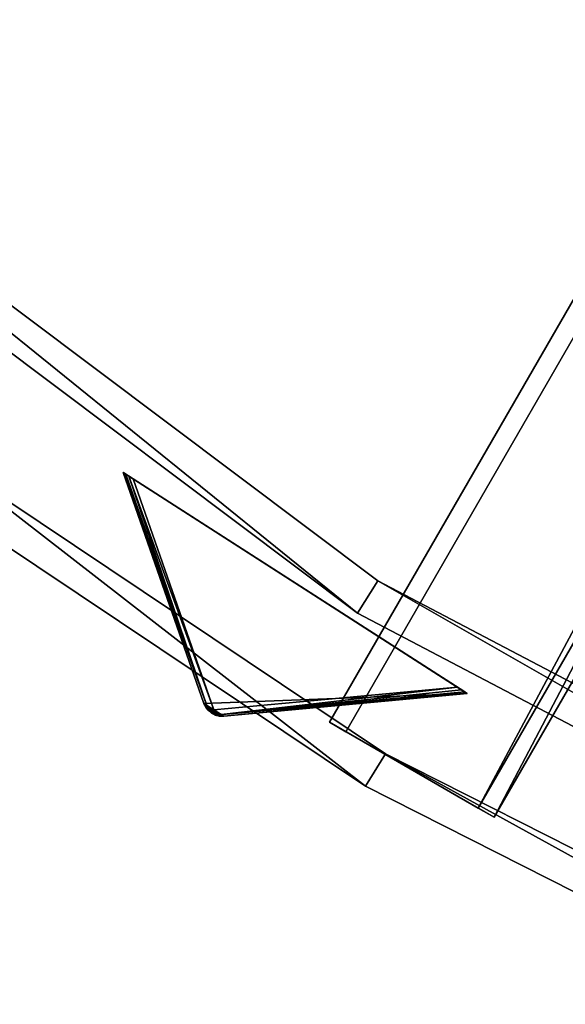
# Model space of a CAD drawing. Extents: x 0 to 712, y 0 to 712.
# Tile 16 of 256: x 153 to 181, y 42 to 94. Entities that reach past the tile are written whole.
import ezdxf

# ---------------------------------------------------------------- set-up
doc = ezdxf.new("R2010")
doc.units = 0
doc.header["$LTSCALE"] = 25.4
doc.layers.get('0').update_dxf_attribs({"color": 13, "linetype": 'CONTINUOUS'})

# ---------------------------------------------------------------- blocks, each defined once
blk = doc.blocks.new('GRUPUJ_12')
at = {"color": 0}
mesh = blk.add_polyface(dxfattribs=at)
corners = [(0, 334.731, 403.847), (1.997, 334.841, 403.847), (1.462, 391.844, 403.847), (7.718, 278.124, 403.847), (9.671, 278.553, 403.847), (24.417, 223.488, 403.847), (26.276, 224.224, 403.847), (49.663, 172.237, 403.847), (51.38, 173.263, 403.847), (82.804, 125.7, 403.847), (84.334, 126.988, 403.847), (122.98, 85.082, 403.847), (124.285, 86.599, 403.847), (145.389, 67.329, 403.847), (146.566, 68.945, 403.847), (169.152, 51.435, 403.847), (170.196, 53.141, 403.847), (220.124, 25.63, 403.847), (220.881, 27.482, 403.847), (274.575, 8.336, 403.847), (275.025, 10.285, 403.847), (331.094, 0, 403.847), (331.226, 1.996, 403.847), (388.22, 0.838, 403.847), (388.029, 2.829, 403.847), (443.963, 12.764, 403.847), (444.47, 10.83, 403.847), (497.579, 31.543, 403.847), (498.39, 29.714, 403.847), (547.489, 58.679, 403.847), (548.582, 57.004, 403.847), (592.399, 93.469, 403.847), (593.747, 91.992, 403.847), (631.147, 135.014, 403.847), (632.714, 133.772, 403.847), (662.728, 182.235, 403.847), (664.475, 181.261, 403.847), (686.326, 233.912, 403.847), (688.207, 233.23, 403.847), (701.329, 288.704, 403.847), (703.294, 288.333, 403.847), (707.348, 345.194, 403.847), (709.348, 345.143, 403.847), (3.451, 391.632, 403.847), (12.067, 447.982, 403.847), (13.996, 447.454, 403.847), (31.54, 501.693, 403.847), (33.36, 500.862, 403.847), (59.377, 551.584, 403.847), (61.039, 550.472, 403.847), (94.856, 596.363, 403.847), (96.318, 594.999, 403.847), (137.059, 634.872, 403.847), (138.283, 633.291, 403.847), (184.892, 666.112, 403.847), (185.847, 664.355, 403.847), (237.117, 689.274, 403.847), (237.778, 687.387, 403.847), (292.382, 703.759, 403.847), (292.732, 701.79, 403.847), (349.254, 709.192, 403.847), (349.284, 707.192, 403.847), (406.262, 705.431, 403.847), (405.97, 703.452, 403.847), (461.322, 690.668, 403.847), (461.927, 692.574, 403.847), (513.907, 669.17, 403.847), (514.81, 670.954, 403.847), (562.362, 639.515, 403.847), (563.54, 641.131, 403.847), (605.432, 602.471, 403.847), (606.854, 603.878, 403.847), (642.003, 558.999, 403.847), (643.632, 560.159, 403.847), (671.127, 510.222, 403.847), (672.921, 511.106, 403.847), (692.049, 457.406, 403.847), (693.962, 457.991, 403.847), (704.228, 401.918, 403.847), (706.21, 402.188, 403.847)]
mesh.append_faces([[corners[k] for k in face] for face in [(0, 1, 2), (1, 3, 4), (4, 5, 6), (6, 7, 8), (8, 9, 10), (10, 11, 12), (12, 13, 14), (14, 15, 16), (16, 17, 18), (18, 19, 20), (20, 21, 22), (22, 23, 24), (24, 23, 25), (25, 26, 27), (27, 28, 29), (29, 30, 31), (31, 32, 33), (33, 34, 35), (35, 36, 37), (37, 38, 39), (39, 40, 41), (2, 43, 44), (43, 2, 1), (44, 45, 46), (46, 47, 48), (48, 49, 50), (50, 51, 52), (52, 53, 54), (54, 55, 56), (56, 57, 58), (58, 59, 60), (60, 61, 62), (62, 64, 65), (65, 66, 67), (67, 68, 69), (69, 70, 71), (71, 72, 73), (73, 74, 75), (75, 76, 77), (77, 78, 79), (79, 41, 42)]], dxfattribs={"vtx0": -1, "vtx1": -1, "color": 0})
mesh.append_faces([[corners[k] for k in face] for face in [(1, 0, 3), (4, 3, 5), (6, 5, 7), (8, 7, 9), (10, 9, 11), (12, 11, 13), (14, 13, 15), (16, 15, 17), (18, 17, 19), (20, 19, 21), (22, 21, 23), (25, 23, 26), (27, 26, 28), (29, 28, 30), (31, 30, 32), (33, 32, 34), (35, 34, 36), (37, 36, 38), (39, 38, 40), (41, 40, 42), (44, 43, 45), (46, 45, 47), (48, 47, 49), (50, 49, 51), (52, 51, 53), (54, 53, 55), (56, 55, 57), (58, 57, 59), (60, 59, 61), (62, 61, 63), (62, 63, 64), (65, 64, 66), (67, 66, 68), (69, 68, 70), (71, 70, 72), (73, 72, 74), (75, 74, 76), (77, 76, 78), (79, 78, 41)]], dxfattribs={"vtx0": -1, "vtx2": -1, "color": 0})
mesh = blk.add_polyface(dxfattribs=at)
corners = [(1.462, 391.844, 383.847), (3.451, 391.632, 383.847), (1.997, 334.841, 383.847), (12.067, 447.982, 383.847), (13.996, 447.454, 383.847), (31.54, 501.693, 383.847), (33.36, 500.862, 383.847), (59.377, 551.584, 383.847), (61.039, 550.472, 383.847), (94.856, 596.363, 383.847), (96.318, 594.999, 383.847), (137.059, 634.872, 383.847), (138.283, 633.291, 383.847), (184.892, 666.112, 383.847), (185.847, 664.355, 383.847), (237.117, 689.274, 383.847), (237.778, 687.387, 383.847), (292.382, 703.759, 383.847), (292.732, 701.79, 383.847), (349.254, 709.192, 383.847), (349.284, 707.192, 383.847), (406.262, 705.431, 383.847), (405.97, 703.452, 383.847), (461.322, 690.668, 383.847), (461.927, 692.574, 383.847), (513.907, 669.17, 383.847), (514.81, 670.954, 383.847), (562.362, 639.515, 383.847), (563.54, 641.131, 383.847), (605.432, 602.471, 383.847), (606.854, 603.878, 383.847), (642.003, 558.999, 383.847), (643.632, 560.159, 383.847), (671.127, 510.222, 383.847), (672.921, 511.106, 383.847), (692.049, 457.406, 383.847), (693.962, 457.991, 383.847), (704.228, 401.918, 383.847), (706.21, 402.188, 383.847), (707.348, 345.194, 383.847), (709.348, 345.143, 383.847), (0, 334.731, 383.847), (7.718, 278.124, 383.847), (9.671, 278.553, 383.847), (24.417, 223.488, 383.847), (26.276, 224.224, 383.847), (49.663, 172.237, 383.847), (51.38, 173.263, 383.847), (82.804, 125.7, 383.847), (84.334, 126.988, 383.847), (122.98, 85.082, 383.847), (124.285, 86.599, 383.847), (145.389, 67.329, 383.847), (146.566, 68.945, 383.847), (169.152, 51.435, 383.847), (170.196, 53.141, 383.847), (220.124, 25.63, 383.847), (220.881, 27.482, 383.847), (274.575, 8.336, 383.847), (275.025, 10.285, 383.847), (331.094, 0, 383.847), (331.226, 1.996, 383.847), (388.22, 0.838, 383.847), (388.029, 2.829, 383.847), (443.963, 12.764, 383.847), (444.47, 10.83, 383.847), (497.579, 31.543, 383.847), (498.39, 29.714, 383.847), (547.489, 58.679, 383.847), (548.582, 57.004, 383.847), (592.399, 93.469, 383.847), (593.747, 91.992, 383.847), (631.147, 135.014, 383.847), (632.714, 133.772, 383.847), (662.728, 182.235, 383.847), (664.475, 181.261, 383.847), (686.326, 233.912, 383.847), (688.207, 233.23, 383.847), (701.329, 288.704, 383.847), (703.294, 288.333, 383.847)]
mesh.append_faces([[corners[k] for k in face] for face in [(1, 3, 4), (4, 5, 6), (6, 7, 8), (8, 9, 10), (10, 11, 12), (12, 13, 14), (14, 15, 16), (16, 17, 18), (18, 19, 20), (20, 21, 22), (22, 21, 23), (23, 24, 25), (25, 26, 27), (27, 28, 29), (29, 30, 31), (31, 32, 33), (33, 34, 35), (35, 36, 37), (37, 38, 39), (41, 2, 42), (42, 43, 44), (44, 45, 46), (46, 47, 48), (48, 49, 50), (50, 51, 52), (52, 53, 54), (54, 55, 56), (56, 57, 58), (58, 59, 60), (60, 61, 62), (62, 64, 65), (65, 66, 67), (67, 68, 69), (69, 70, 71), (71, 72, 73), (73, 74, 75), (75, 76, 77), (77, 78, 79), (79, 39, 40)]], dxfattribs={"vtx0": -1, "vtx1": -1, "color": 0})
mesh.append_faces([[corners[k] for k in face] for face in [(0, 1, 2), (1, 0, 3), (4, 3, 5), (6, 5, 7), (8, 7, 9), (10, 9, 11), (12, 11, 13), (14, 13, 15), (16, 15, 17), (18, 17, 19), (20, 19, 21), (23, 21, 24), (25, 24, 26), (27, 26, 28), (29, 28, 30), (31, 30, 32), (33, 32, 34), (35, 34, 36), (37, 36, 38), (39, 38, 40), (2, 41, 0), (42, 2, 43), (44, 43, 45), (46, 45, 47), (48, 47, 49), (50, 49, 51), (52, 51, 53), (54, 53, 55), (56, 55, 57), (58, 57, 59), (60, 59, 61), (62, 61, 63), (62, 63, 64), (65, 64, 66), (67, 66, 68), (69, 68, 70), (71, 70, 72), (73, 72, 74), (75, 74, 76), (77, 76, 78), (79, 78, 39)]], dxfattribs={"vtx0": -1, "vtx2": -1, "color": 0})
mesh = blk.add_polyface(dxfattribs=at)
corners = [(13.987, 284.721, 390.847), (9.244, 340.318, 390.847), (7.246, 340.238, 390.847), (15.946, 285.121, 390.847), (29.546, 231.005, 390.847), (31.416, 231.714, 390.847), (53.52, 180.48, 390.847), (55.252, 181.48, 390.847), (85.289, 134.455, 390.847), (86.838, 135.72, 390.847), (124.029, 94.122, 390.847), (125.355, 95.62, 390.847), (168.737, 60.526, 390.847), (169.806, 62.217, 390.847), (218.256, 34.537, 390.847), (219.04, 36.377, 390.847), (271.302, 16.828, 390.847), (271.781, 18.77, 390.847), (326.502, 7.857, 390.847), (326.663, 9.85, 390.847), (354.464, 6.73, 390.847), (354.464, 8.73, 390.847), (382.426, 7.857, 390.847), (382.265, 9.85, 390.847), (437.148, 18.77, 390.847), (437.626, 16.828, 390.847), (489.889, 36.377, 390.847), (490.672, 34.537, 390.847), (539.122, 62.217, 390.847), (540.191, 60.526, 390.847), (583.573, 95.62, 390.847), (584.899, 94.122, 390.847), (622.09, 135.72, 390.847), (623.639, 134.455, 390.847), (653.676, 181.48, 390.847), (655.408, 180.48, 390.847), (677.512, 231.714, 390.847), (679.382, 231.005, 390.847), (692.982, 285.121, 390.847), (694.941, 284.721, 390.847), (699.684, 340.318, 390.847), (701.682, 340.238, 390.847), (9.498, 396.116, 390.847), (11.483, 395.875, 390.847), (20.684, 450.911, 390.847), (22.605, 450.354, 390.847), (40.515, 503.201, 390.847), (42.322, 502.343, 390.847), (68.477, 551.632, 390.847), (70.123, 550.496, 390.847), (103.846, 594.952, 390.847), (105.289, 593.566, 390.847), (145.706, 632.036, 390.847), (146.908, 630.437, 390.847), (192.973, 661.926, 390.847), (193.902, 660.155, 390.847), (244.422, 683.846, 390.847), (245.055, 681.949, 390.847), (298.721, 697.23, 390.847), (299.042, 695.256, 390.847), (354.464, 701.73, 390.847), (354.464, 699.73, 390.847), (409.886, 695.256, 390.847), (410.207, 697.23, 390.847), (463.873, 681.949, 390.847), (464.506, 683.846, 390.847), (515.026, 660.155, 390.847), (515.955, 661.926, 390.847), (562.021, 630.437, 390.847), (563.222, 632.036, 390.847), (603.64, 593.566, 390.847), (605.082, 594.952, 390.847), (638.805, 550.496, 390.847), (640.451, 551.632, 390.847), (666.606, 502.343, 390.847), (668.413, 503.201, 390.847), (686.323, 450.354, 390.847), (688.244, 450.911, 390.847), (697.445, 395.875, 390.847), (699.43, 396.116, 390.847)]
mesh.append_faces([[corners[k] for k in face] for face in [(0, 1, 2), (1, 0, 3), (3, 4, 5), (5, 6, 7), (7, 8, 9), (9, 10, 11), (11, 12, 13), (13, 14, 15), (15, 16, 17), (17, 18, 19), (19, 20, 21), (21, 22, 23), (23, 22, 24), (24, 25, 26), (26, 27, 28), (28, 29, 30), (30, 31, 32), (32, 33, 34), (34, 35, 36), (36, 37, 38), (38, 39, 40), (42, 43, 44), (44, 45, 46), (46, 47, 48), (48, 49, 50), (50, 51, 52), (52, 53, 54), (54, 55, 56), (56, 57, 58), (58, 59, 60), (60, 62, 63), (63, 64, 65), (65, 66, 67), (67, 68, 69), (69, 70, 71), (71, 72, 73), (73, 74, 75), (75, 76, 77), (77, 78, 79), (79, 40, 41)]], dxfattribs={"vtx0": -1, "vtx1": -1, "color": 0})
mesh.append_faces([[corners[k] for k in face] for face in [(3, 0, 4), (5, 4, 6), (7, 6, 8), (9, 8, 10), (11, 10, 12), (13, 12, 14), (15, 14, 16), (17, 16, 18), (19, 18, 20), (21, 20, 22), (24, 22, 25), (26, 25, 27), (28, 27, 29), (30, 29, 31), (32, 31, 33), (34, 33, 35), (36, 35, 37), (38, 37, 39), (40, 39, 41), (1, 42, 2), (42, 1, 43), (44, 43, 45), (46, 45, 47), (48, 47, 49), (50, 49, 51), (52, 51, 53), (54, 53, 55), (56, 55, 57), (58, 57, 59), (60, 59, 61), (60, 61, 62), (63, 62, 64), (65, 64, 66), (67, 66, 68), (69, 68, 70), (71, 70, 72), (73, 72, 74), (75, 74, 76), (77, 76, 78), (79, 78, 40)]], dxfattribs={"vtx0": -1, "vtx2": -1, "color": 0})
mesh = blk.add_polyface(dxfattribs=at)
corners = [(9.498, 396.116, 383.847), (9.244, 340.318, 383.847), (7.246, 340.238, 383.847), (11.483, 395.875, 383.847), (20.684, 450.911, 383.847), (22.605, 450.354, 383.847), (40.515, 503.201, 383.847), (42.322, 502.343, 383.847), (68.477, 551.632, 383.847), (70.123, 550.496, 383.847), (103.846, 594.952, 383.847), (105.289, 593.566, 383.847), (145.706, 632.036, 383.847), (146.908, 630.437, 383.847), (192.973, 661.926, 383.847), (193.902, 660.155, 383.847), (244.422, 683.846, 383.847), (245.055, 681.949, 383.847), (298.721, 697.23, 383.847), (299.042, 695.256, 383.847), (354.464, 701.73, 383.847), (354.464, 699.73, 383.847), (410.207, 697.23, 383.847), (409.886, 695.256, 383.847), (463.873, 681.949, 383.847), (464.506, 683.846, 383.847), (515.026, 660.155, 383.847), (515.955, 661.926, 383.847), (562.021, 630.437, 383.847), (563.222, 632.036, 383.847), (603.64, 593.566, 383.847), (605.082, 594.952, 383.847), (638.805, 550.496, 383.847), (640.451, 551.632, 383.847), (666.606, 502.343, 383.847), (668.413, 503.201, 383.847), (686.323, 450.354, 383.847), (688.244, 450.911, 383.847), (697.445, 395.875, 383.847), (699.43, 396.116, 383.847), (699.684, 340.318, 383.847), (701.682, 340.238, 383.847), (13.987, 284.721, 383.847), (15.946, 285.121, 383.847), (29.546, 231.005, 383.847), (31.416, 231.714, 383.847), (53.52, 180.48, 383.847), (55.252, 181.48, 383.847), (85.289, 134.455, 383.847), (86.838, 135.72, 383.847), (124.029, 94.122, 383.847), (125.355, 95.62, 383.847), (168.737, 60.526, 383.847), (169.806, 62.217, 383.847), (218.256, 34.537, 383.847), (219.04, 36.377, 383.847), (271.302, 16.828, 383.847), (271.781, 18.77, 383.847), (326.502, 7.857, 383.847), (326.663, 9.85, 383.847), (354.464, 6.73, 383.847), (354.464, 8.73, 383.847), (382.265, 9.85, 383.847), (382.426, 7.857, 383.847), (437.148, 18.77, 383.847), (437.626, 16.828, 383.847), (489.889, 36.377, 383.847), (490.672, 34.537, 383.847), (539.122, 62.217, 383.847), (540.191, 60.526, 383.847), (583.573, 95.62, 383.847), (584.899, 94.122, 383.847), (622.09, 135.72, 383.847), (623.639, 134.455, 383.847), (653.676, 181.48, 383.847), (655.408, 180.48, 383.847), (677.512, 231.714, 383.847), (679.382, 231.005, 383.847), (692.982, 285.121, 383.847), (694.941, 284.721, 383.847)]
mesh.append_faces([[corners[k] for k in face] for face in [(0, 1, 2), (1, 0, 3), (3, 4, 5), (5, 6, 7), (7, 8, 9), (9, 10, 11), (11, 12, 13), (13, 14, 15), (15, 16, 17), (17, 18, 19), (19, 20, 21), (21, 22, 23), (23, 22, 24), (24, 25, 26), (26, 27, 28), (28, 29, 30), (30, 31, 32), (32, 33, 34), (34, 35, 36), (36, 37, 38), (38, 39, 40), (42, 43, 44), (44, 45, 46), (46, 47, 48), (48, 49, 50), (50, 51, 52), (52, 53, 54), (54, 55, 56), (56, 57, 58), (58, 59, 60), (60, 62, 63), (63, 64, 65), (65, 66, 67), (67, 68, 69), (69, 70, 71), (71, 72, 73), (73, 74, 75), (75, 76, 77), (77, 78, 79), (79, 40, 41)]], dxfattribs={"vtx0": -1, "vtx1": -1, "color": 0})
mesh.append_faces([[corners[k] for k in face] for face in [(3, 0, 4), (5, 4, 6), (7, 6, 8), (9, 8, 10), (11, 10, 12), (13, 12, 14), (15, 14, 16), (17, 16, 18), (19, 18, 20), (21, 20, 22), (24, 22, 25), (26, 25, 27), (28, 27, 29), (30, 29, 31), (32, 31, 33), (34, 33, 35), (36, 35, 37), (38, 37, 39), (40, 39, 41), (1, 42, 2), (42, 1, 43), (44, 43, 45), (46, 45, 47), (48, 47, 49), (50, 49, 51), (52, 51, 53), (54, 53, 55), (56, 55, 57), (58, 57, 59), (60, 59, 61), (60, 61, 62), (63, 62, 64), (65, 64, 66), (67, 66, 68), (69, 68, 70), (71, 70, 72), (73, 72, 74), (75, 74, 76), (77, 76, 78), (79, 78, 40)]], dxfattribs={"vtx0": -1, "vtx2": -1, "color": 0})
mesh = blk.add_polyface(dxfattribs=at)
corners = [(292.255, 271.302, 403.847), (167.255, 54.796, 393.847), (167.255, 54.796, 403.847), (292.255, 271.302, 393.847)]
mesh.append_faces([[corners[k] for k in face] for face in [(0, 1, 2), (1, 0, 3)]], dxfattribs={"vtx0": -1, "color": 0})
mesh = blk.add_polyface(dxfattribs=at)
corners = [(175.915, 49.796, 403.847), (292.255, 271.302, 403.847), (167.255, 54.796, 403.847), (300.915, 266.302, 403.847)]
mesh.append_faces([[corners[k] for k in face] for face in [(0, 1, 2), (1, 0, 3)]], dxfattribs={"vtx0": -1, "color": 0})
mesh = blk.add_polyface(dxfattribs=at)
corners = [(292.255, 271.302, 393.847), (175.915, 49.796, 393.847), (167.255, 54.796, 393.847), (300.915, 266.302, 393.847)]
mesh.append_faces([[corners[k] for k in face] for face in [(0, 1, 2), (1, 0, 3)]], dxfattribs={"vtx0": -1, "color": 0})
mesh = blk.add_polyface(dxfattribs=at)
corners = [(293.121, 270.802, 394.814), (168.121, 54.296, 402.847), (168.121, 54.296, 394.814), (293.121, 270.802, 402.847)]
mesh.append_faces([[corners[k] for k in face] for face in [(0, 1, 2), (1, 0, 3)]], dxfattribs={"vtx0": -1, "color": 0})
mesh = blk.add_polyface(dxfattribs=at)
corners = [(175.078, 50.279, 394.814), (293.121, 270.802, 394.814), (168.121, 54.296, 394.814), (300.078, 266.785, 394.814)]
mesh.append_faces([[corners[k] for k in face] for face in [(0, 1, 2), (1, 0, 3)]], dxfattribs={"vtx0": -1, "color": 0})
mesh = blk.add_polyface(dxfattribs=at)
corners = [(293.121, 270.802, 402.847), (175.078, 50.279, 402.847), (168.121, 54.296, 402.847), (300.078, 266.785, 402.847)]
mesh.append_faces([[corners[k] for k in face] for face in [(0, 1, 2), (1, 0, 3)]], dxfattribs={"vtx0": -1, "color": 0})
mesh = blk.add_polyface(dxfattribs=at)
corners = [(300.078, 266.785, 402.847), (175.078, 50.279, 394.814), (175.078, 50.279, 402.847), (300.078, 266.785, 394.814)]
mesh.append_faces([[corners[k] for k in face] for face in [(0, 1, 2), (1, 0, 3)]], dxfattribs={"vtx0": -1, "color": 0})
mesh = blk.add_polyface(dxfattribs=at)
corners = [(300.915, 266.302, 393.847), (175.915, 49.796, 403.847), (175.915, 49.796, 393.847), (300.915, 266.302, 403.847)]
mesh.append_faces([[corners[k] for k in face] for face in [(0, 1, 2), (1, 0, 3)]], dxfattribs={"vtx0": -1, "color": 0})
mesh = blk.add_polyface(dxfattribs=at)
corners = [(125.355, 95.62, 390.847), (169.806, 62.217, 383.847), (125.355, 95.62, 383.847), (169.806, 62.217, 390.847)]
mesh.append_faces([[corners[k] for k in face] for face in [(0, 1, 2), (1, 0, 3)]], dxfattribs={"vtx0": -1, "color": 0})
mesh = blk.add_polyface(dxfattribs=at)
corners = [(168.737, 60.526, 390.847), (124.029, 94.122, 383.847), (168.737, 60.526, 383.847), (124.029, 94.122, 390.847)]
mesh.append_faces([[corners[k] for k in face] for face in [(0, 1, 2), (1, 0, 3)]], dxfattribs={"vtx0": -1, "color": 0})
mesh = blk.add_polyface(dxfattribs=at)
corners = [(146.566, 68.945, 403.847), (170.196, 53.141, 383.847), (146.566, 68.945, 383.847), (170.196, 53.141, 403.847)]
mesh.append_faces([[corners[k] for k in face] for face in [(0, 1, 2), (1, 0, 3)]], dxfattribs={"vtx0": -1, "color": 0})
mesh = blk.add_polyface(dxfattribs=at)
corners = [(169.152, 51.435, 403.847), (145.389, 67.329, 383.847), (169.152, 51.435, 383.847), (145.389, 67.329, 403.847)]
mesh.append_faces([[corners[k] for k in face] for face in [(0, 1, 2), (1, 0, 3)]], dxfattribs={"vtx0": -1, "color": 0})
mesh = blk.add_polyface(dxfattribs=at)
corners = [(169.806, 62.217, 390.847), (219.04, 36.377, 383.847), (169.806, 62.217, 383.847), (219.04, 36.377, 390.847)]
mesh.append_faces([[corners[k] for k in face] for face in [(0, 1, 2), (1, 0, 3)]], dxfattribs={"vtx0": -1, "color": 0})
mesh = blk.add_polyface(dxfattribs=at)
corners = [(218.256, 34.537, 390.847), (168.737, 60.526, 383.847), (218.256, 34.537, 383.847), (168.737, 60.526, 390.847)]
mesh.append_faces([[corners[k] for k in face] for face in [(0, 1, 2), (1, 0, 3)]], dxfattribs={"vtx0": -1, "color": 0})
mesh = blk.add_polyface(dxfattribs=at)
corners = [(175.915, 49.796, 393.847), (175.078, 50.279, 394.814), (167.255, 54.796, 393.847), (175.915, 49.796, 403.847), (175.078, 50.279, 402.847), (168.121, 54.296, 402.847), (168.121, 54.296, 394.814), (167.255, 54.796, 403.847)]
mesh.append_faces([[corners[k] for k in face] for face in [(0, 1, 2), (1, 3, 4), (4, 3, 5), (2, 6, 7), (6, 2, 1), (7, 5, 3)]], dxfattribs={"vtx0": -1, "vtx1": -1, "color": 0})
mesh.append_faces([[corners[k] for k in face] for face in [(1, 0, 3), (7, 6, 5)]], dxfattribs={"vtx0": -1, "vtx2": -1, "color": 0})
mesh = blk.add_polyface(dxfattribs=at)
corners = [(170.196, 53.141, 403.847), (220.881, 27.482, 383.847), (170.196, 53.141, 383.847), (220.881, 27.482, 403.847)]
mesh.append_faces([[corners[k] for k in face] for face in [(0, 1, 2), (1, 0, 3)]], dxfattribs={"vtx0": -1, "color": 0})
mesh = blk.add_polyface(dxfattribs=at)
corners = [(220.124, 25.63, 403.847), (169.152, 51.435, 383.847), (220.124, 25.63, 383.847), (169.152, 51.435, 403.847)]
mesh.append_faces([[corners[k] for k in face] for face in [(0, 1, 2), (1, 0, 3)]], dxfattribs={"vtx0": -1, "color": 0})
blk = doc.blocks.new('GRUPUJ_9')
at = {"color": 254}
mesh = blk.add_polyface(dxfattribs=at)
corners = [(162.806, 57.003, 384.625), (162.437, 57.24, 384.625), (162.608, 57.101, 384.594), (163.02, 56.951, 384.717), (162.3, 57.413, 384.717), (163.241, 56.946, 384.866), (162.205, 57.612, 384.866), (176.047, 58.128, 395), (157.96, 69.752, 395)]
mesh.append_faces([[corners[k] for k in face] for face in [(0, 1, 2), (6, 7, 8)]], dxfattribs={"vtx0": -1, "color": 254})
mesh.append_faces([[corners[k] for k in face] for face in [(1, 3, 4), (4, 5, 6)]], dxfattribs={"vtx0": -1, "vtx1": -1, "color": 254})
mesh.append_faces([[corners[k] for k in face] for face in [(1, 0, 3), (4, 3, 5), (6, 5, 7)]], dxfattribs={"vtx0": -1, "vtx2": -1, "color": 254})
mesh = blk.add_polyface(dxfattribs=at)
corners = [(157.96, 69.752, 395), (162.205, 57.612, 255.75), (162.205, 57.612, 384.866), (157.96, 69.752, 245.616)]
mesh.append_faces([[corners[k] for k in face] for face in [(0, 1, 2), (1, 0, 3)]], dxfattribs={"vtx0": -1, "color": 254})
mesh = blk.add_polyface(dxfattribs=at)
corners = [(157.96, 69.752, 245.616), (162.387, 57.392, 255.41), (162.205, 57.612, 255.75)]
mesh.append_faces([[corners[k] for k in face] for face in [(0, 1, 2)]], dxfattribs={"color": 254})
mesh = blk.add_polyface(dxfattribs=at)
corners = [(157.96, 69.752, 245.616), (157.995, 69.73, 245.357), (162.387, 57.392, 255.41)]
mesh.append_faces([[corners[k] for k in face] for face in [(0, 1, 2)]], dxfattribs={"color": 254})
mesh = blk.add_polyface(dxfattribs=at)
corners = [(158.26, 69.559, 245.041), (175.529, 58.461, 245), (158.478, 69.419, 245), (175.747, 58.321, 245.041), (158.097, 69.665, 245.162), (175.911, 58.216, 245.162), (157.995, 69.73, 245.357), (176.013, 58.151, 245.357), (157.96, 69.752, 245.616), (176.047, 58.128, 245.616), (157.96, 69.752, 395), (176.047, 58.128, 395)]
mesh.append_faces([[corners[k] for k in face] for face in [(0, 1, 2), (9, 10, 11)]], dxfattribs={"vtx0": -1, "color": 254})
mesh.append_faces([[corners[k] for k in face] for face in [(1, 0, 3), (3, 4, 5), (5, 6, 7), (7, 8, 9)]], dxfattribs={"vtx0": -1, "vtx1": -1, "color": 254})
mesh.append_faces([[corners[k] for k in face] for face in [(3, 0, 4), (5, 4, 6), (7, 6, 8), (9, 8, 10)]], dxfattribs={"vtx0": -1, "vtx2": -1, "color": 254})
mesh = blk.add_polyface(dxfattribs=at)
corners = [(157.995, 69.73, 245.357), (158.097, 69.665, 245.162), (162.387, 57.392, 255.41)]
mesh.append_faces([[corners[k] for k in face] for face in [(0, 1, 2)]], dxfattribs={"color": 254})
mesh = blk.add_polyface(dxfattribs=at)
corners = [(158.097, 69.665, 245.162), (158.26, 69.559, 245.041), (162.387, 57.392, 255.41)]
mesh.append_faces([[corners[k] for k in face] for face in [(0, 1, 2)]], dxfattribs={"color": 254})
mesh = blk.add_polyface(dxfattribs=at)
corners = [(162.387, 57.392, 255.41), (158.26, 69.559, 245.041), (162.723, 57.279, 255.134)]
mesh.append_faces([[corners[k] for k in face] for face in [(0, 1, 2)]], dxfattribs={"color": 254})
mesh = blk.add_polyface(dxfattribs=at)
corners = [(162.723, 57.279, 255.134), (158.26, 69.559, 245.041), (158.478, 69.419, 245)]
mesh.append_faces([[corners[k] for k in face] for face in [(0, 1, 2)]], dxfattribs={"color": 254})
mesh = blk.add_polyface(dxfattribs=at)
corners = [(162.723, 57.279, 255.134), (158.478, 69.419, 245), (175.529, 58.461, 245)]
mesh.append_faces([[corners[k] for k in face] for face in [(0, 1, 2)]], dxfattribs={"color": 254})
mesh = blk.add_polyface(dxfattribs=at)
corners = [(162.965, 57.02, 255.41), (162.723, 57.279, 255.134), (175.529, 58.461, 245)]
mesh.append_faces([[corners[k] for k in face] for face in [(0, 1, 2)]], dxfattribs={"color": 254})
mesh = blk.add_polyface(dxfattribs=at)
corners = [(162.965, 57.02, 255.41), (175.529, 58.461, 245), (175.747, 58.321, 245.041)]
mesh.append_faces([[corners[k] for k in face] for face in [(0, 1, 2)]], dxfattribs={"color": 254})
mesh = blk.add_polyface(dxfattribs=at)
corners = [(162.965, 57.02, 255.41), (175.747, 58.321, 245.041), (175.911, 58.216, 245.162)]
mesh.append_faces([[corners[k] for k in face] for face in [(0, 1, 2)]], dxfattribs={"color": 254})
mesh = blk.add_polyface(dxfattribs=at)
corners = [(162.965, 57.02, 255.41), (175.911, 58.216, 245.162), (176.013, 58.151, 245.357)]
mesh.append_faces([[corners[k] for k in face] for face in [(0, 1, 2)]], dxfattribs={"color": 254})
mesh = blk.add_polyface(dxfattribs=at)
corners = [(163.241, 56.946, 255.75), (162.965, 57.02, 255.41), (176.013, 58.151, 245.357)]
mesh.append_faces([[corners[k] for k in face] for face in [(0, 1, 2)]], dxfattribs={"color": 254})
mesh = blk.add_polyface(dxfattribs=at)
corners = [(163.241, 56.946, 255.75), (176.013, 58.151, 245.357), (176.047, 58.128, 245.616)]
mesh.append_faces([[corners[k] for k in face] for face in [(0, 1, 2)]], dxfattribs={"color": 254})
mesh = blk.add_polyface(dxfattribs=at)
corners = [(176.047, 58.128, 395), (163.241, 56.946, 255.75), (176.047, 58.128, 245.616), (163.241, 56.946, 384.866)]
mesh.append_faces([[corners[k] for k in face] for face in [(0, 1, 2), (1, 0, 3)]], dxfattribs={"vtx0": -1, "color": 254})
mesh = blk.add_polyface(dxfattribs=at)
corners = [(162.205, 57.612, 255.75), (162.474, 57.246, 255.507), (162.386, 57.295, 255.75)]
mesh.append_faces([[corners[k] for k in face] for face in [(0, 1, 2)]], dxfattribs={"color": 254})
mesh = blk.add_polyface(dxfattribs=at)
corners = [(162.205, 57.612, 255.75), (162.387, 57.392, 255.41), (162.474, 57.246, 255.507)]
mesh.append_faces([[corners[k] for k in face] for face in [(0, 1, 2)]], dxfattribs={"color": 254})
mesh = blk.add_polyface(dxfattribs=at)
corners = [(162.205, 57.612, 255.75), (162.386, 57.295, 255.75), (162.3, 57.413, 384.717)]
mesh.append_faces([[corners[k] for k in face] for face in [(0, 1, 2)]], dxfattribs={"color": 254})
mesh = blk.add_polyface(dxfattribs=at)
corners = [(162.205, 57.612, 255.75), (162.3, 57.413, 384.717), (162.205, 57.612, 384.866)]
mesh.append_faces([[corners[k] for k in face] for face in [(0, 1, 2)]], dxfattribs={"color": 254})
mesh = blk.add_polyface(dxfattribs=at)
corners = [(162.3, 57.413, 384.717), (162.386, 57.295, 255.75), (162.437, 57.24, 384.625)]
mesh.append_faces([[corners[k] for k in face] for face in [(0, 1, 2)]], dxfattribs={"color": 254})
mesh = blk.add_polyface(dxfattribs=at)
corners = [(162.386, 57.295, 255.75), (162.474, 57.246, 255.507), (162.437, 57.24, 255.75)]
mesh.append_faces([[corners[k] for k in face] for face in [(0, 1, 2)]], dxfattribs={"color": 254})
mesh = blk.add_polyface(dxfattribs=at)
corners = [(162.386, 57.295, 255.75), (162.437, 57.24, 255.75), (162.437, 57.24, 384.625)]
mesh.append_faces([[corners[k] for k in face] for face in [(0, 1, 2)]], dxfattribs={"color": 254})
mesh = blk.add_polyface(dxfattribs=at)
corners = [(162.474, 57.246, 255.507), (162.387, 57.392, 255.41), (162.723, 57.279, 255.134)]
mesh.append_faces([[corners[k] for k in face] for face in [(0, 1, 2)]], dxfattribs={"color": 254})
mesh = blk.add_polyface(dxfattribs=at)
corners = [(162.437, 57.24, 255.75), (162.474, 57.246, 255.507), (162.806, 57.003, 255.75)]
mesh.append_faces([[corners[k] for k in face] for face in [(0, 1, 2)]], dxfattribs={"color": 254})
mesh = blk.add_polyface(dxfattribs=at)
corners = [(162.806, 57.003, 384.625), (162.608, 57.101, 384.594), (162.437, 57.24, 255.75)]
mesh.append_faces([[corners[k] for k in face] for face in [(0, 1, 2)]], dxfattribs={"color": 254})
mesh = blk.add_polyface(dxfattribs=at)
corners = [(162.437, 57.24, 384.625), (162.437, 57.24, 255.75), (162.608, 57.101, 384.594)]
mesh.append_faces([[corners[k] for k in face] for face in [(0, 1, 2)]], dxfattribs={"color": 254})
mesh = blk.add_polyface(dxfattribs=at)
corners = [(162.806, 57.003, 384.625), (162.437, 57.24, 255.75), (162.806, 57.003, 255.75)]
mesh.append_faces([[corners[k] for k in face] for face in [(0, 1, 2)]], dxfattribs={"color": 254})
mesh = blk.add_polyface(dxfattribs=at)
corners = [(162.62, 57.119, 255.541), (162.474, 57.246, 255.507), (162.723, 57.279, 255.134)]
mesh.append_faces([[corners[k] for k in face] for face in [(0, 1, 2)]], dxfattribs={"color": 254})
mesh = blk.add_polyface(dxfattribs=at)
corners = [(162.806, 57.003, 255.75), (162.474, 57.246, 255.507), (162.62, 57.119, 255.541)]
mesh.append_faces([[corners[k] for k in face] for face in [(0, 1, 2)]], dxfattribs={"color": 254})
mesh = blk.add_polyface(dxfattribs=at)
corners = [(162.62, 57.119, 255.541), (162.723, 57.279, 255.134), (162.796, 57.039, 255.507)]
mesh.append_faces([[corners[k] for k in face] for face in [(0, 1, 2)]], dxfattribs={"color": 254})
mesh = blk.add_polyface(dxfattribs=at)
corners = [(162.806, 57.003, 255.75), (162.62, 57.119, 255.541), (162.796, 57.039, 255.507)]
mesh.append_faces([[corners[k] for k in face] for face in [(0, 1, 2)]], dxfattribs={"color": 254})
mesh = blk.add_polyface(dxfattribs=at)
corners = [(162.796, 57.039, 255.507), (162.723, 57.279, 255.134), (162.965, 57.02, 255.41)]
mesh.append_faces([[corners[k] for k in face] for face in [(0, 1, 2)]], dxfattribs={"color": 254})
mesh = blk.add_polyface(dxfattribs=at)
corners = [(162.806, 57.003, 255.75), (162.796, 57.039, 255.507), (162.877, 56.98, 255.75)]
mesh.append_faces([[corners[k] for k in face] for face in [(0, 1, 2)]], dxfattribs={"color": 254})
mesh = blk.add_polyface(dxfattribs=at)
corners = [(162.877, 56.98, 255.75), (162.796, 57.039, 255.507), (162.965, 57.02, 255.41)]
mesh.append_faces([[corners[k] for k in face] for face in [(0, 1, 2)]], dxfattribs={"color": 254})
mesh = blk.add_polyface(dxfattribs=at)
corners = [(163.241, 56.946, 384.866), (162.806, 57.003, 255.75), (162.877, 56.98, 255.75)]
mesh.append_faces([[corners[k] for k in face] for face in [(0, 1, 2)]], dxfattribs={"color": 254})
mesh = blk.add_polyface(dxfattribs=at)
corners = [(163.02, 56.951, 384.717), (162.806, 57.003, 384.625), (162.806, 57.003, 255.75)]
mesh.append_faces([[corners[k] for k in face] for face in [(0, 1, 2)]], dxfattribs={"color": 254})
mesh = blk.add_polyface(dxfattribs=at)
corners = [(163.241, 56.946, 384.866), (163.02, 56.951, 384.717), (162.806, 57.003, 255.75)]
mesh.append_faces([[corners[k] for k in face] for face in [(0, 1, 2)]], dxfattribs={"color": 254})
mesh = blk.add_polyface(dxfattribs=at)
corners = [(162.877, 56.98, 255.75), (162.965, 57.02, 255.41), (163.241, 56.946, 255.75)]
mesh.append_faces([[corners[k] for k in face] for face in [(0, 1, 2)]], dxfattribs={"color": 254})
mesh = blk.add_polyface(dxfattribs=at)
corners = [(163.241, 56.946, 384.866), (162.877, 56.98, 255.75), (163.241, 56.946, 255.75)]
mesh.append_faces([[corners[k] for k in face] for face in [(0, 1, 2)]], dxfattribs={"color": 254})
blk = doc.blocks.new('CRISTAL-L-7631-7630_STL')
at = {"color": 0}
blk.add_blockref('GRUPUJ_9', (144.99, -356.06, 144.219), dxfattribs=at)
at = {"color": 8}
blk.add_blockref('GRUPUJ_12', (146.534, -354.23, 165.372), dxfattribs=at)
blk = doc.blocks.new('GRUPUJ_11')
at = {"color": 0}
blk.add_blockref('CRISTAL-L-7631-7630_STL', (-144.99, 356.06, -7.219), dxfattribs=at)

msp = doc.modelspace()

# ---------------------------------------------------------------- block references
at = {"color": 0}
msp.add_blockref('GRUPUJ_11', (0, 0), dxfattribs=at)

doc.saveas('drawing.dxf')
